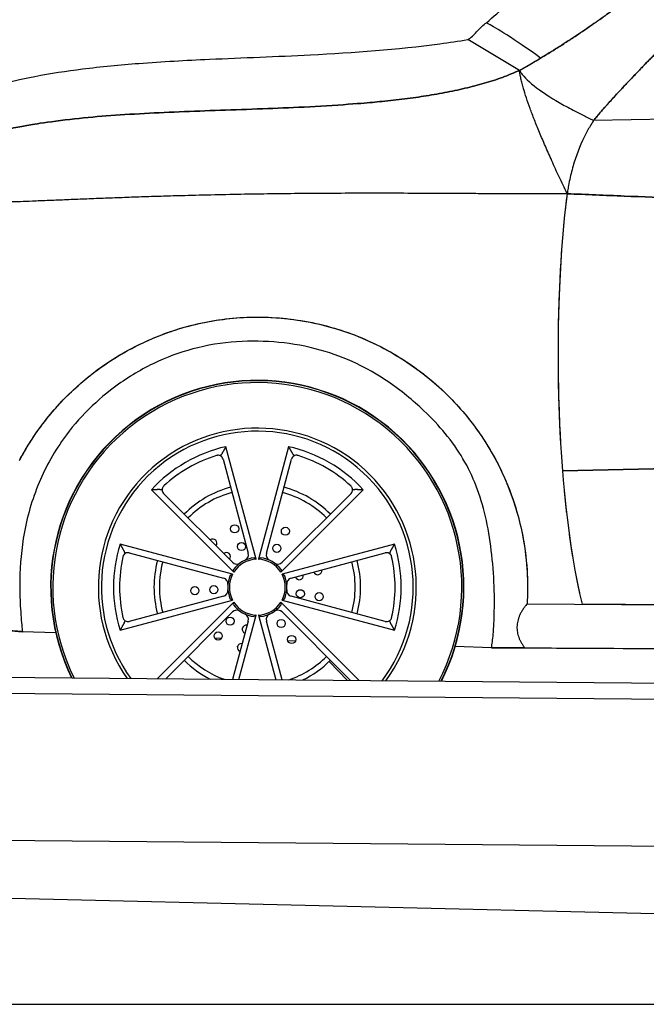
# Model space of a CAD drawing. Header units: millimetres. Extents: x -411 to 6777, y 0 to 7177.
# Tile 2 of 17: x 865 to 2017, y 0 to 1809. Entities that reach past the tile are written whole.
import ezdxf

# ---------------------------------------------------------------- set-up
doc = ezdxf.new("R2010")
doc.units = ezdxf.units.MM
doc.linetypes.add('AM_DIN_F_W050', pattern=[6.25, 4.75, -1.5])
for name, color, linetype, lineweight in [('AM_3', 6, 'AM_DIN_F_W050', 25), ('car', 10, 'Continuous', 25), ('Gebäude', 7, 'Continuous', 25), ('Plattform', 7, 'Continuous', 25)]:
    doc.layers.add(name, color=color, linetype=linetype, lineweight=lineweight)
doc.layers.get('AM_3').off()

# ---------------------------------------------------------------- blocks, each defined once
blk = doc.blocks.new('UG Plattfrom Gl550')
at = {"layer": 'Plattform'}
for p, q in [((498.3, 603.8), (5435.1, 560.7)), ((5429.8, 530.7), (503, 573.7)), ((5347, 261.5), (621.4, 302.7))]:
    blk.add_line(p, q, dxfattribs=at)
blk = doc.blocks.new('Gebäude_385_GT235')
at = {"layer": 'Gebäude'}
for p, q in [((630.1, 200), (2900, 146.1)), ((0, 0), (5900, 0))]:
    blk.add_line(p, q, dxfattribs=at)
blk = doc.blocks.new('car_210_UG')
at = {"layer": 'car'}
for p, q in [((1783.6, 1716.2), (1688.3, 1772.8)), ((1783.6, 1716.2), (1688.3, 1772.8)), ((3053.7, 1646.5), (1919.9, 1624.2)), ((2084.5, 1627.5), (1919.9, 1624.2)), ((1299.4, 817.9), (1243.9, 1024.8)), ((1359.1, 1024.8), (1303.7, 817.9)), ((864, 999.1), (864.6, 1000.3)), ((1238.5, 1002), (1284.8, 828.9)), ((1318.2, 828.9), (1364.6, 1002)), ((3022.7, 1008.2), (1862.6, 980.1)), ((1862.6, 980.1), (3022.7, 1008.2)), ((1106.8, 945.6), (1258.2, 794.1)), ((1344.8, 794.1), (1496.3, 945.6)), ((1255.9, 812.3), (1129.2, 938.9)), ((1473.8, 938.9), (1347.1, 812.3)), ((1256.1, 790.4), (1049.2, 845.8)), ((1553.9, 845.8), (1347, 790.4)), ((1066.2, 829.7), (1239.2, 783.3)), ((1363.8, 783.3), (1536.9, 829.7)), ((1049.2, 687.4), (1256.1, 742.9)), ((1239.2, 749.9), (1066.2, 703.6)), ((1347, 742.9), (1553.9, 687.5)), ((1536.9, 703.6), (1363.8, 750)), ((1258.2, 739.2), (1117.5, 598.4)), ((1488.9, 595.1), (1344.8, 739.2)), ((1797.4, 735.8), (3547.2, 725)), ((3067.3, 727.9), (1899.1, 735.1)), ((1133.1, 598.2), (1255.9, 721)), ((1267.7, 597.1), (1299.4, 715.4)), ((1303.7, 715.4), (1335.6, 596.5)), ((1347.1, 721), (1472.9, 595.3)), ((1284.8, 704.3), (1256.1, 597.2)), ((1347.2, 596.4), (1318.2, 704.3)), ((869.6, 684.7), (869.6, 684.7)), ((930.9, 682.6), (869.6, 684.7)), ((1235.5, 672.2), (1223.4, 672.6)), ((1371.6, 667.6), (1357.5, 668.1)), ((1732, 655.3), (1665.5, 657.6)), ((1793.2, 655.1), (3521.4, 645.8)), ((1467.6, 595.3), (1433.8, 630.2))]:
    blk.add_line(p, q, dxfattribs=at)
for centre in [(1259.8, 873.8), (1353.2, 869.4), (1272.5, 841.2), (1337.5, 838.1), (1186.7, 760.1), (1221.7, 762.1), (1380.6, 754.5), (1415.2, 749.2), (1251.5, 704.2), (1345.4, 699.8), (1229.6, 676.9), (1364.6, 670.5)]:
    blk.add_circle(centre, 7.5, dxfattribs=at)
for centre, radius, start, end in [((1301.5, 766.6), 380, 332.9472, 206.0528), ((1301.5, 766.6), 379.4, 332.9027, 206.0973), ((1301.5, 766.6), 376, 332.6422, 206.3578), ((1301.5, 766.6), 292.3, 323.97, 215.03), ((1301.5, 766.6), 292.3, 323.97, 215.03), ((1301.5, 766.6), 286.7, 323.1685, 215.8315), ((1301.5, 766.6), 264.5, 102.5807, 137.424), ((1301.5, 766.6), 264.5, 42.5807, 77.424), ((1301.5, 766.6), 253.3, 107.2352, 132.7695), ((1229.3, 999.5), 9.5, 15.0023, 60.7219), ((1373.8, 999.5), 9.5, 119.2828, 165.0023), ((1301.5, 766.6), 253.3, 47.2352, 72.7695), ((1136, 945.6), 9.5, 179.2828, 225.0023), ((1301.5, 766.6), 190, 105.0023, 135.0023), ((1301.5, 766.6), 190, 45.0023, 75.0023), ((1467.1, 945.7), 9.5, 315.0023, 0.7219), ((1301.5, 766.6), 180, 105.0023, 135.0023), ((1301.5, 766.6), 180, 45.0023, 75.0023), ((1219.8, 847.6), 7.5, 319.3416, 130.663), ((1301.5, 766.6), 264.5, 162.5807, 197.424), ((1301.5, 766.6), 264.5, 342.5807, 17.424), ((1301.5, 766.6), 253.3, 167.2352, 192.7695), ((1063.7, 820.5), 9.5, 75.0023, 120.7219), ((1301.5, 766.6), 190, 165.0023, 195.0023), ((1244.7, 822.9), 7.5, 318.0195, 131.9852), ((1301.5, 766.6), 54.3, 96.3395, 143.6651), ((1301.5, 766.6), 51.3, 92.4151, 147.5895), ((1274, 826.1), 11.2, 294.8327, 15.0023), ((1301.5, 766.6), 51.3, 32.4151, 87.5895), ((1301.5, 766.6), 54.3, 36.3395, 83.6651), ((1329, 826.1), 11.2, 165.0023, 245.172), ((1301.5, 766.6), 190, 345.0023, 15.0023), ((1539.3, 820.5), 9.5, 59.2828, 105.0023), ((1301.5, 766.6), 253.3, 347.2352, 12.7695), ((1301.5, 766.6), 180, 165.0023, 195.0023), ((1263.8, 820.2), 11.2, 225.0023, 305.172), ((1339.2, 820.2), 11.2, 234.8327, 315.0023), ((1412.5, 797), 7.5, 199.3416, 10.663), ((1301.5, 766.6), 180, 345.0023, 15.0023), ((1236.3, 772.5), 11.2, 354.8327, 75.0023), ((1301.5, 766.6), 54.3, 156.3395, 203.6651), ((1301.5, 766.6), 51.3, 152.4151, 207.5895), ((1301.5, 766.6), 51.3, 332.4151, 27.5895), ((1301.5, 766.6), 54.3, 336.3395, 23.6651), ((1366.7, 772.5), 11.2, 105.0023, 185.172), ((1378.7, 787.7), 7.5, 198.0195, 11.9852), ((1236.3, 760.7), 11.2, 285.0023, 5.172), ((1366.7, 760.7), 11.2, 174.8327, 255.0023), ((1263.8, 713.1), 11.2, 54.8327, 135.0023), ((1301.5, 766.6), 54.3, 216.3395, 263.6651), ((1301.5, 766.6), 51.3, 212.4151, 267.5895), ((1301.5, 766.6), 51.3, 272.4151, 327.5895), ((1301.5, 766.6), 54.3, 276.3395, 323.6651), ((1339.2, 713.1), 11.2, 45.0023, 125.172), ((1274, 707.2), 11.2, 345.0023, 65.172), ((1329, 707.2), 11.2, 114.8327, 195.0023), ((1063.7, 712.8), 9.5, 239.2828, 285.0023), ((1281.2, 689.3), 7.5, 78.0195, 251.9852), ((1539.3, 712.8), 9.5, 255.0023, 300.7219), ((1272.3, 655.4), 7.5, 79.3416, 250.663), ((1258.1, 660.1), 7.5, 337.422, 345.6889), ((1351.6, 663.1), 7.5, 25.422, 33.6889), ((1301.5, 766.6), 180, 225.0023, 250.185), ((1301.5, 766.6), 180, 288.815, 315.0023), ((1301.5, 766.6), 190, 225.0023, 242.8861), ((1301.5, 766.6), 190, 296.1139, 315.0023)]:
    blk.add_arc(centre, radius, start, end, dxfattribs=at)
for points, degree, knots in [([(1723, 1803.9), (1747.9, 1826), (1773.1, 1847.8), (1844.6, 1908.1), (1891.4, 1945.8), (1985.1, 2017.5), (2032, 2051.5), (2125.3, 2115.7), (2171.6, 2145.9), (2263.9, 2202.4), (2309.8, 2228.9), (2401.2, 2278.2), (2446.7, 2301.2), (2503.8, 2328), (2514.8, 2333.1), (2525.9, 2338.1)], 3, [0, 0, 0, 0, 10.000745, 10.000745, 28.029087, 28.029087, 45.39996, 45.39996, 61.987001, 61.987001, 77.873249, 77.873249, 93.144914, 93.144914, 96.792036, 96.792036, 96.792036, 96.792036]), ([(1919.9, 1624.2), (1989.6, 1710.1), (2242.1, 1951.9), (2364.4, 2081.7), (2627.5, 2237.5), (2953.7, 2318.6), (3130.7, 2339.6), (3557.4, 2330.6), (3859.6, 2219.6), (4176.6, 2088.8), (4387.2, 1816.4), (4441.1, 1729.3)], 4, [0, 0, 0, 0, 0, 0.218342, 0.304256, 0.388323, 0.481285, 0.576717, 0.671011, 0.769657, 1, 1, 1, 1, 1]), ([(1783.6, 1716.2), (1931.9, 1801.1), (1994.7, 1861.1), (2229.8, 2034.7), (2415.3, 2178), (2542.3, 2251.8), (2627.9, 2290.2), (2681.9, 2307.9), (2692.8, 2311.2)], 4, [0, 0, 0, 0, 0, 0.1645444, 0.2276337, 0.2904721, 0.3537602, 0.3692482, 0.3692482, 0.3692482, 0.3692482, 0.3692482]), ([(2578.7, 2266.5), (2557.2, 2256.2), (2497.8, 2225.5), (2400.4, 2166.5), (2235.9, 2039.4), (2013.3, 1874.8), (1942.4, 1810.8), (1822.5, 1738.9)], 4, [-0.3252889, -0.3252889, -0.3252889, -0.3252889, -0.3252889, -0.2904721, -0.2276337, -0.1645444, -0.0115677, -0.0115677, -0.0115677, -0.0115677, -0.0115677]), ([(1688.3, 1772.8), (1694.5, 1776.5), (1700, 1781.5), (1709.7, 1792.4), (1714.6, 1798.2), (1721.4, 1802.9), (1722.2, 1803.4), (1723, 1803.9)], 3, [0, 0, 0, 0, 2.168459, 2.168459, 4.394431, 4.394431, 4.667317, 4.667317, 4.667317, 4.667317]), ([(1822.5, 1738.9), (1798.5, 1756.4), (1777, 1770.7), (1744.5, 1791.4), (1733, 1798.2), (1725.5, 1802.5), (1724.3, 1803.2), (1723.2, 1803.8), (1723, 1803.9), (1723, 1803.9), (1723, 1803.9), (1723, 1803.9)], 3, [0, 0, 0, 0, 29.138736, 29.138736, 56.652867, 56.652867, 64.759262, 64.759262, 69.364427, 69.364427, 69.811859, 69.811859, 69.811859, 69.811859]), ([(1822.5, 1738.9), (1798.5, 1756.4), (1777, 1770.7), (1744.5, 1791.4), (1733, 1798.2), (1725.5, 1802.5), (1724.3, 1803.2), (1723.2, 1803.8), (1723, 1803.9), (1723, 1803.9), (1723, 1803.9), (1723, 1803.9)], 3, [0, 0, 0, 0, 29.138736, 29.138736, 56.652867, 56.652867, 64.759262, 64.759262, 69.364427, 69.364427, 69.811859, 69.811859, 69.811859, 69.811859]), ([(513.8, 1484.5), (524.7, 1500.8), (536.6, 1516.5), (562.8, 1546.4), (577.1, 1560.6), (607.3, 1586.9), (623.2, 1598.9), (656.6, 1621.1), (674.2, 1631.3), (711.3, 1650.1), (731, 1658.7), (772.6, 1674.5), (794.7, 1681.5), (841.9, 1694.6), (867.1, 1700.3), (921.4, 1710.8), (950.6, 1715.2), (1014.3, 1723.3), (1049, 1726.5), (1126.9, 1732.5), (1170.1, 1734.8), (1275.3, 1739.6), (1337.3, 1741.8), (1478.8, 1749), (1558.4, 1754.6), (1654.4, 1767.5), (1671.4, 1770), (1688.3, 1772.8)], 3, [0.270374, 0.270374, 0.270374, 0.270374, 6.155284, 6.155284, 12.192442, 12.192442, 18.148157, 18.148157, 24.229064, 24.229064, 30.638781, 30.638781, 37.58993, 37.58993, 45.327132, 45.327132, 54.16917, 54.16917, 64.606569, 64.606569, 77.605324, 77.605324, 96.200424, 96.200424, 120.109088, 120.109088, 125.250386, 125.250386, 125.250386, 125.250386]), ([(1783.6, 1716.2), (1783.9, 1715.7), (1784.1, 1715.2), (1784.5, 1714.7), (1785.7, 1712.9), (1787, 1711), (1788.6, 1709), (1795.6, 1700.2), (1806.1, 1690.8), (1820.1, 1680.7), (1831.8, 1672.2), (1846, 1663.2), (1862.6, 1653.8), (1870.9, 1649.1), (1879.9, 1644.3), (1889.4, 1639.4), (1894.2, 1636.9), (1899.1, 1634.4), (1904.2, 1631.9), (1907.2, 1630.4), (1910.3, 1628.9), (1913.4, 1627.4), (1915.3, 1626.4), (1917.3, 1625.5), (1919.2, 1624.5), (1919.5, 1624.4), (1919.7, 1624.3), (1919.9, 1624.2)], 3, [0, 0, 0, 0, 0.019238, 0.019238, 0.019238, 0.093637, 0.093637, 0.093637, 0.432419, 0.432419, 0.432419, 0.71621, 0.71621, 0.71621, 0.858105, 0.858105, 0.858105, 0.929052, 0.929052, 0.929052, 0.971227, 0.971227, 0.971227, 0.997103, 0.997103, 0.997103, 1, 1, 1, 1]), ([(1783.6, 1716.2), (1783.9, 1715.7), (1784.1, 1715.2), (1784.5, 1714.7), (1785.7, 1712.9), (1787, 1711), (1788.6, 1709), (1795.6, 1700.2), (1806.1, 1690.8), (1820.1, 1680.7), (1831.8, 1672.2), (1846, 1663.2), (1862.6, 1653.8), (1870.9, 1649.1), (1879.9, 1644.3), (1889.4, 1639.4), (1894.2, 1636.9), (1899.1, 1634.4), (1904.2, 1631.9), (1907.2, 1630.4), (1910.3, 1628.9), (1913.4, 1627.4), (1915.3, 1626.4), (1917.3, 1625.5), (1919.2, 1624.5), (1919.5, 1624.4), (1919.7, 1624.3), (1919.9, 1624.2)], 3, [0, 0, 0, 0, 0.019238, 0.019238, 0.019238, 0.093637, 0.093637, 0.093637, 0.432419, 0.432419, 0.432419, 0.71621, 0.71621, 0.71621, 0.858105, 0.858105, 0.858105, 0.929052, 0.929052, 0.929052, 0.971227, 0.971227, 0.971227, 0.997103, 0.997103, 0.997103, 1, 1, 1, 1]), ([(1919.9, 1624.2), (1918.7, 1622.3), (1917.5, 1620.4), (1916.3, 1618.5), (1912.5, 1612.4), (1908.9, 1606.1), (1905.6, 1599.7), (1897.1, 1583.3), (1890, 1566), (1884.2, 1547.6), (1881.4, 1538.5), (1878.9, 1529), (1876.7, 1519.4), (1875.6, 1514.5), (1874.6, 1509.7), (1873.7, 1504.7), (1873.1, 1501.5), (1872.6, 1498.3), (1872.1, 1495.1), (1871.8, 1493.3), (1871.5, 1491.5), (1871.2, 1489.6)], 3, [-1, -1, -1, -1, -0.950775, -0.950775, -0.950775, -0.794395, -0.794395, -0.794395, -0.397197, -0.397197, -0.397197, -0.198599, -0.198599, -0.198599, -0.099299, -0.099299, -0.099299, -0.035932, -0.035932, -0.035932, 0, 0, 0, 0]), ([(1919.9, 1624.2), (1918.7, 1622.3), (1917.5, 1620.4), (1916.3, 1618.5), (1912.5, 1612.4), (1908.9, 1606.1), (1905.6, 1599.7), (1897.1, 1583.3), (1890, 1566), (1884.2, 1547.6), (1881.4, 1538.5), (1878.9, 1529), (1876.7, 1519.4), (1875.6, 1514.5), (1874.6, 1509.7), (1873.7, 1504.7), (1873.1, 1501.5), (1872.6, 1498.3), (1872.1, 1495.1), (1871.8, 1493.3), (1871.5, 1491.5), (1871.2, 1489.6)], 3, [-1, -1, -1, -1, -0.950775, -0.950775, -0.950775, -0.794395, -0.794395, -0.794395, -0.397197, -0.397197, -0.397197, -0.198599, -0.198599, -0.198599, -0.099299, -0.099299, -0.099299, -0.035932, -0.035932, -0.035932, 0, 0, 0, 0]), ([(864.6, 1000.3), (866.8, 1004.4), (869.1, 1008.5), (871.4, 1012.5), (874.2, 1017.4), (877, 1022.2), (879.9, 1026.9), (888.2, 1040.5), (897.2, 1053.6), (906.8, 1066.3), (923.9, 1088.8), (942.9, 1109.9), (963.5, 1129.2), (985.7, 1149.9), (1009.7, 1168.6), (1035.3, 1184.9), (1053.3, 1196.4), (1072.1, 1206.8), (1091.4, 1215.9), (1117.4, 1228.1), (1144.4, 1238), (1172.1, 1245.6), (1206, 1254.8), (1240.8, 1260.4), (1275.9, 1262.3), (1311.3, 1264.1), (1346.8, 1262.2), (1381.8, 1256.5), (1418.1, 1250.7), (1453.7, 1240.7), (1487.8, 1227), (1518.9, 1214.4), (1548.7, 1198.8), (1576.6, 1180.2), (1609.8, 1158.2), (1640.2, 1132.2), (1667.2, 1103), (1689.4, 1078.9), (1709.2, 1052.6), (1726.2, 1024.6), (1741.4, 999.6), (1754.3, 973.4), (1764.8, 946.2), (1774.9, 920.4), (1782.7, 893.8), (1788.2, 866.8), (1792.7, 844.7), (1795.7, 822.5), (1797.2, 800.5), (1797.7, 793.4), (1798, 786.3), (1798.2, 779.2), (1798.3, 774.5), (1798.4, 769.8), (1798.4, 765.2), (1798.4, 762.1), (1798.3, 759), (1798.3, 755.9), (1798.2, 753), (1798.1, 750.1), (1798, 747.3), (1797.9, 745.2), (1797.8, 743.1), (1797.7, 741), (1797.6, 739.3), (1797.5, 737.6), (1797.4, 735.8)], 3, [-138.45697, -138.45697, -138.45697, -138.45697, -137.055536, -137.055536, -137.055536, -135.388946, -135.388946, -135.388946, -130.628461, -130.628461, -130.628461, -122.168917, -122.168917, -122.168917, -113.092518, -113.092518, -113.092518, -106.696109, -106.696109, -106.696109, -98.112754, -98.112754, -98.112754, -87.618376, -87.618376, -87.618376, -77.024419, -77.024419, -77.024419, -66.022833, -66.022833, -66.022833, -55.972062, -55.972062, -55.972062, -44.051267, -44.051267, -44.051267, -34.236995, -34.236995, -34.236995, -25.510031, -25.510031, -25.510031, -17.211209, -17.211209, -17.211209, -10.421535, -10.421535, -10.421535, -8.225168, -8.225168, -8.225168, -6.761349, -6.761349, -6.761349, -5.779988, -5.779988, -5.779988, -4.868611, -4.868611, -4.868611, -4.186401, -4.186401, -4.186401, -3.631861, -3.631861, -3.631861, -3.631861]), ([(864.6, 1000.3), (868.1, 1006.8), (871.7, 1013.2), (890.9, 1045.6), (908.7, 1070.2), (962.9, 1132.4), (1003.2, 1166), (1087.7, 1216.5), (1130.6, 1234.6), (1208.6, 1255.2), (1242.6, 1260.5), (1310, 1264), (1343.1, 1262.4), (1416.5, 1251.4), (1456.3, 1240.2), (1530.7, 1209), (1565.2, 1189.4), (1620.9, 1148.3), (1643.2, 1128.5), (1684.8, 1084.3), (1703.8, 1059.9), (1737, 1007.9), (1751.2, 980.3), (1774.6, 922), (1783.6, 891.3), (1794.1, 836.2), (1796.9, 812.1), (1798.7, 770.4), (1798.5, 752.9), (1797.4, 735.8)], 3, [-138.45697, -138.45697, -138.45697, -138.45697, -136.252918, -136.252918, -127.187492, -127.187492, -111.604754, -111.604754, -97.774646, -97.774646, -87.518047, -87.518047, -77.626977, -77.626977, -65.326261, -65.326261, -53.494168, -53.494168, -44.571649, -44.571649, -35.338748, -35.338748, -26.083345, -26.083345, -16.541869, -16.541869, -9.16094, -9.16094, -3.631861, -3.631861, -3.631861, -3.631861]), ([(1732, 655.3), (1732.6, 658.7), (1733.2, 662.4), (1733.7, 666.4), (1734.3, 670.7), (1734.8, 675.4), (1735.2, 680.4), (1736, 689), (1736.5, 698.5), (1736.9, 708.6), (1737.6, 726.9), (1737.7, 747.2), (1736.9, 768.1), (1736.1, 789.8), (1734.5, 812.3), (1731.8, 834.2), (1729.2, 855.6), (1725.6, 876.6), (1721, 896.6), (1716.4, 916.1), (1710.8, 934.7), (1704.1, 952.2), (1697.2, 970), (1689.1, 986.7), (1679.7, 1002.6), (1670.2, 1018.7), (1659.3, 1034.1), (1646.9, 1049.1), (1635.2, 1063.3), (1622.1, 1077.3), (1607.9, 1090.8), (1587.8, 1109.9), (1565.3, 1128.2), (1541.3, 1144.4), (1525.3, 1155.2), (1508.7, 1165.1), (1491.6, 1173.6), (1470.5, 1184.2), (1448.7, 1193), (1426.4, 1199.7), (1401.8, 1207.2), (1376.5, 1212.3), (1350.7, 1215.4), (1325.5, 1218.4), (1299.7, 1219.4), (1273.7, 1218.2), (1246.6, 1216.9), (1219.3, 1213.3), (1192.2, 1206.7), (1167.6, 1200.7), (1143.2, 1192.4), (1119.6, 1181.7), (1094, 1170.1), (1069.2, 1155.8), (1046.2, 1139.4), (1026.5, 1125.4), (1008.2, 1109.9), (991.6, 1093.5), (974.3, 1076.4), (958.8, 1058.3), (945.4, 1039.5), (925.5, 1011.8), (910, 982.9), (898.2, 953.6), (885.1, 921.2), (876.5, 888.4), (871.3, 855.8), (866.7, 826.7), (864.8, 797.8), (864.7, 769.3), (864.7, 755), (865.2, 740.9), (866.1, 726.8), (866.5, 719.6), (867, 712.4), (867.6, 705.3), (868.1, 700.2), (868.5, 695.1), (869, 690), (869.2, 688.2), (869.4, 686.5), (869.6, 684.7)], 3, [0, 0, 0, 0, 0.011018, 0.011018, 0.011018, 0.023022, 0.023022, 0.023022, 0.043824, 0.043824, 0.043824, 0.081713, 0.081713, 0.081713, 0.121324, 0.121324, 0.121324, 0.159864, 0.159864, 0.159864, 0.197441, 0.197441, 0.197441, 0.235401, 0.235401, 0.235401, 0.273728, 0.273728, 0.273728, 0.310088, 0.310088, 0.310088, 0.361343, 0.361343, 0.361343, 0.395554, 0.395554, 0.395554, 0.437791, 0.437791, 0.437791, 0.484325, 0.484325, 0.484325, 0.529861, 0.529861, 0.529861, 0.577215, 0.577215, 0.577215, 0.620142, 0.620142, 0.620142, 0.666757, 0.666757, 0.666757, 0.706648, 0.706648, 0.706648, 0.748381, 0.748381, 0.748381, 0.810125, 0.810125, 0.810125, 0.878264, 0.878264, 0.878264, 0.939132, 0.939132, 0.939132, 0.969566, 0.969566, 0.969566, 0.985066, 0.985066, 0.985066, 0.996143, 0.996143, 0.996143, 1, 1, 1, 1]), ([(1732, 655.3), (1732.6, 658.7), (1733.2, 662.4), (1733.7, 666.4), (1734.3, 670.7), (1734.8, 675.4), (1735.2, 680.4), (1736, 689), (1736.5, 698.5), (1736.9, 708.6), (1737.6, 726.9), (1737.7, 747.2), (1736.9, 768.1), (1736.1, 789.8), (1734.5, 812.3), (1731.8, 834.2), (1729.2, 855.6), (1725.6, 876.6), (1721, 896.6), (1716.4, 916.1), (1710.8, 934.7), (1704.1, 952.2), (1697.2, 970), (1689.1, 986.7), (1679.7, 1002.6), (1670.2, 1018.7), (1659.3, 1034.1), (1646.9, 1049.1), (1635.2, 1063.3), (1622.1, 1077.3), (1607.9, 1090.8), (1587.8, 1109.9), (1565.3, 1128.2), (1541.3, 1144.4), (1525.3, 1155.2), (1508.7, 1165.1), (1491.6, 1173.6), (1470.5, 1184.2), (1448.7, 1193), (1426.4, 1199.7), (1401.8, 1207.2), (1376.5, 1212.3), (1350.7, 1215.4), (1325.5, 1218.4), (1299.7, 1219.4), (1273.7, 1218.2), (1246.6, 1216.9), (1219.3, 1213.3), (1192.2, 1206.7), (1167.6, 1200.7), (1143.2, 1192.4), (1119.6, 1181.7), (1094, 1170.1), (1069.2, 1155.8), (1046.2, 1139.4), (1026.5, 1125.4), (1008.2, 1109.9), (991.6, 1093.5), (974.3, 1076.4), (958.8, 1058.3), (945.4, 1039.5), (925.5, 1011.8), (910, 982.9), (898.2, 953.6), (885.1, 921.2), (876.5, 888.4), (871.3, 855.8), (866.7, 826.7), (864.8, 797.8), (864.7, 769.3), (864.7, 755), (865.2, 740.9), (866.1, 726.8), (866.5, 719.6), (867, 712.4), (867.6, 705.3), (868.1, 700.2), (868.5, 695.1), (869, 690), (869.2, 688.2), (869.4, 686.5), (869.6, 684.7)], 3, [0, 0, 0, 0, 0.011018, 0.011018, 0.011018, 0.023022, 0.023022, 0.023022, 0.043824, 0.043824, 0.043824, 0.081713, 0.081713, 0.081713, 0.121324, 0.121324, 0.121324, 0.159864, 0.159864, 0.159864, 0.197441, 0.197441, 0.197441, 0.235401, 0.235401, 0.235401, 0.273728, 0.273728, 0.273728, 0.310088, 0.310088, 0.310088, 0.361343, 0.361343, 0.361343, 0.395554, 0.395554, 0.395554, 0.437791, 0.437791, 0.437791, 0.484325, 0.484325, 0.484325, 0.529861, 0.529861, 0.529861, 0.577215, 0.577215, 0.577215, 0.620142, 0.620142, 0.620142, 0.666757, 0.666757, 0.666757, 0.706648, 0.706648, 0.706648, 0.748381, 0.748381, 0.748381, 0.810125, 0.810125, 0.810125, 0.878264, 0.878264, 0.878264, 0.939132, 0.939132, 0.939132, 0.969566, 0.969566, 0.969566, 0.985066, 0.985066, 0.985066, 0.996143, 0.996143, 0.996143, 1, 1, 1, 1]), ([(1233.9, 1007.8), (1233.9, 1007.8), (1233.9, 1007.8), (1232.9, 1008.4), (1231.7, 1008.8), (1229.8, 1009), (1229.1, 1009.1), (1227.8, 1008.9), (1227.1, 1008.8), (1226.5, 1008.6)], 3, [0.9717341, 0.9717341, 0.9717341, 0.9717341, 0.9797731, 0.9797731, 1.3824131, 1.3824131, 1.5837331, 1.5837331, 1.7850531, 1.7850531, 1.7850531, 1.7850531]), ([(1376.6, 1008.6), (1375.9, 1008.8), (1375.3, 1008.9), (1373.9, 1009.1), (1373.3, 1009), (1371.3, 1008.8), (1370.1, 1008.4), (1369.2, 1007.8), (1369.1, 1007.8), (1369.1, 1007.8)], 3, [5.1835112, 5.1835112, 5.1835112, 5.1835112, 5.3848312, 5.3848312, 5.5861512, 5.5861512, 5.9887912, 5.9887912, 5.9968302, 5.9968302, 5.9968302, 5.9968302]), ([(1129.5, 952.6), (1129, 952.2), (1128.6, 951.6), (1127.8, 950.5), (1127.5, 950), (1126.7, 948.2), (1126.5, 946.9), (1126.5, 945.8), (1126.5, 945.8), (1126.5, 945.8)], 3, [5.1835112, 5.1835112, 5.1835112, 5.1835112, 5.3848312, 5.3848312, 5.5861512, 5.5861512, 5.9887912, 5.9887912, 5.9968302, 5.9968302, 5.9968302, 5.9968302]), ([(1476.6, 945.8), (1476.6, 945.8), (1476.6, 945.8), (1476.6, 946.9), (1476.3, 948.2), (1475.6, 950), (1475.3, 950.6), (1474.5, 951.7), (1474, 952.2), (1473.5, 952.6)], 3, [0.9717341, 0.9717341, 0.9717341, 0.9717341, 0.9797731, 0.9797731, 1.3824131, 1.3824131, 1.5837331, 1.5837331, 1.7850531, 1.7850531, 1.7850531, 1.7850531]), ([(1874.8, 864.7), (1875.5, 859.7), (1876.8, 850), (1878.3, 840.2), (1879.9, 830), (1880.7, 824.9)], 4, [0.436773, 0.436773, 0.436773, 0.436773, 0.436773, 0.5128703, 0.5860136, 0.5860136, 0.5860136, 0.5860136, 0.5860136]), ([(1058.9, 828.7), (1058.9, 828.7), (1058.8, 828.7), (1057.9, 828.1), (1056.9, 827.3), (1055.7, 825.7), (1055.4, 825.1), (1054.8, 823.9), (1054.6, 823.3), (1054.5, 822.6)], 3, [0.9717341, 0.9717341, 0.9717341, 0.9717341, 0.9797731, 0.9797731, 1.3824131, 1.3824131, 1.5837331, 1.5837331, 1.7850531, 1.7850531, 1.7850531, 1.7850531]), ([(1548.6, 822.6), (1548.5, 823.3), (1548.2, 823.9), (1547.7, 825.2), (1547.3, 825.7), (1546.1, 827.3), (1545.2, 828.1), (1544.2, 828.7), (1544.2, 828.7), (1544.2, 828.7)], 3, [5.1835112, 5.1835112, 5.1835112, 5.1835112, 5.3848312, 5.3848312, 5.5861512, 5.5861512, 5.9887912, 5.9887912, 5.9968302, 5.9968302, 5.9968302, 5.9968302]), ([(1888, 784.2), (1888.6, 781), (1890.2, 773.3), (1891.7, 766.1), (1893.3, 758.6), (1894.3, 754.3)], 4, [0.7384657, 0.7384657, 0.7384657, 0.7384657, 0.7384657, 0.7929136, 0.8711376, 0.8711376, 0.8711376, 0.8711376, 0.8711376]), ([(1054.5, 710.7), (1054.6, 710), (1054.8, 709.4), (1055.4, 708.1), (1055.7, 707.6), (1056.9, 706), (1057.9, 705.2), (1058.8, 704.6), (1058.9, 704.6), (1058.9, 704.6)], 3, [5.1835112, 5.1835112, 5.1835112, 5.1835112, 5.3848312, 5.3848312, 5.5861512, 5.5861512, 5.9887912, 5.9887912, 5.9968302, 5.9968302, 5.9968302, 5.9968302]), ([(1544.2, 704.6), (1544.2, 704.6), (1544.2, 704.6), (1545.2, 705.2), (1546.2, 706), (1547.3, 707.6), (1547.7, 708.2), (1548.2, 709.4), (1548.5, 710), (1548.6, 710.7)], 3, [0.9717341, 0.9717341, 0.9717341, 0.9717341, 0.9797731, 0.9797731, 1.3824131, 1.3824131, 1.5837331, 1.5837331, 1.7850531, 1.7850531, 1.7850531, 1.7850531]), ([(869.6, 684.7), (866.6, 685), (863.7, 685.3), (860.7, 685.6), (855, 686.1), (849.2, 686.7), (843.5, 687.2), (839.1, 687.6), (834.8, 688), (830.5, 688.5), (829.2, 688.6), (828, 688.7), (826.8, 688.8)], 3, [0, 0, 0, 0, 1.042309, 1.042309, 1.042309, 3.060866, 3.060866, 3.060866, 4.590216, 4.590216, 4.590216, 5.020443, 5.020443, 5.020443, 5.020443]), ([(826.8, 688.8), (830.2, 688.5), (833.7, 688.1), (837.1, 687.8), (842.6, 687.3), (848.1, 686.8), (853.6, 686.2), (857.6, 685.9), (861.6, 685.5), (865.6, 685.1), (866.9, 685), (868.2, 684.8), (869.6, 684.7)], 3, [-5.020443, -5.020443, -5.020443, -5.020443, -3.806814, -3.806814, -3.806814, -1.877345, -1.877345, -1.877345, -0.472403, -0.472403, -0.472403, 0, 0, 0, 0]), ([(871.2, 684.4), (871.2, 684.4), (871.2, 684.4), (871.2, 684.4), (871.2, 684.4), (871.1, 684.4), (871, 684.4), (870.8, 684.5), (870.6, 684.5), (870.2, 684.6), (870, 684.6), (869.7, 684.7), (869.7, 684.7), (869.6, 684.7), (869.6, 684.7), (869.6, 684.7)], 3, [0, 0, 0, 0, 0.0004883, 0.0004883, 0.0024414, 0.0024414, 0.0180664, 0.0180664, 0.0805796, 0.0805796, 0.1442588, 0.1442588, 0.1601447, 0.1601447, 0.1650484, 0.1650484, 0.1650484, 0.1650484]), ([(1793.2, 655.1), (1783, 655.1), (1772.7, 655.2), (1762.4, 655.2), (1754.5, 655.2), (1746.6, 655.3), (1738.7, 655.3), (1736.5, 655.3), (1734.3, 655.3), (1732, 655.3)], 3, [0, 0, 0, 0, 3.078917, 3.078917, 3.078917, 5.449118, 5.449118, 5.449118, 6.118865, 6.118865, 6.118865, 6.118865]), ([(1732, 655.3), (1736.7, 655.3), (1741.3, 655.3), (1745.9, 655.3), (1754.3, 655.2), (1762.8, 655.2), (1771.3, 655.2), (1778.6, 655.1), (1785.9, 655.1), (1793.2, 655.1)], 3, [-6.118865, -6.118865, -6.118865, -6.118865, -4.735874, -4.735874, -4.735874, -2.196204, -2.196204, -2.196204, 0, 0, 0, 0]), ([(1793.2, 655.1), (1819.3, 655), (1845.4, 654.8), (1871.5, 654.6), (1963, 654.2), (2054.4, 653.7), (2145.9, 653.2), (2379, 651.9), (2612.1, 650.7), (2845.1, 649.4), (2961.7, 648.8), (3078.2, 648.2), (3194.7, 647.5), (3253, 647.2), (3311.3, 646.9), (3369.5, 646.6), (3398.7, 646.4), (3427.8, 646.3), (3456.9, 646.1), (3472.5, 646), (3488, 646), (3503.5, 645.9), (3509.5, 645.8), (3515.5, 645.8), (3521.4, 645.8)], 3, [0, 0, 0, 0, 7.824639, 7.824639, 7.824639, 35.269161, 35.269161, 35.269161, 105.19106, 105.19106, 105.19106, 140.15201, 140.15201, 140.15201, 157.632485, 157.632485, 157.632485, 166.372722, 166.372722, 166.372722, 171.033923, 171.033923, 171.033923, 172.821052, 172.821052, 172.821052, 172.821052])]:
    blk.add_open_spline(points, degree=degree, knots=knots, dxfattribs=at)
for points, degree in [([(2059.6, 1773.6), (2017.9, 1731.5), (1977.7, 1690.1), (1942.8, 1652.4), (1919.9, 1624.2)], 4), ([(1783.6, 1716.2), (1794, 1722.1), (1803.9, 1727.9), (1813.4, 1733.5), (1822.5, 1738.9)], 4), ([(1783.6, 1716.2), (1517.3, 1596), (991.8, 1677.5), (717.2, 1634.8), (611.2, 1477.9)], 4), ([(611.2, 1477.9), (717.2, 1634.8), (991.8, 1677.5), (1517.3, 1596), (1783.6, 1716.2)], 4), ([(1871.2, 1489.6), (1790.6, 1658.5), (1783.6, 1716.2)], 2), ([(1871.2, 1489.6), (1617.1, 1487.3), (1213.5, 1502.1), (931.5, 1471.6), (728.9, 1471.8)], 4), ([(1871.2, 1489.6), (1617.1, 1487.3), (1213.5, 1502.1), (931.5, 1471.6), (728.9, 1471.8)], 4), ([(1871.2, 1489.6), (1844.6, 1291.1), (1846.7, 945.8), (1898.8, 735.1)], 3), ([(1871.2, 1489.6), (1853.5, 1357.3), (1848.5, 1159.6), (1862.6, 980.1)], 3), ([(1871.2, 1489.6), (2572.3, 1461.5), (3024.7, 1430.9)], 2), ([(3024.7, 1430.9), (2572.3, 1461.5), (1871.2, 1489.6)], 2), ([(1243.9, 1024.8), (1239.8, 1018), (1236, 1011.3)], 2), ([(1367.1, 1011.3), (1363.2, 1018), (1359.1, 1024.8)], 2), ([(1233.9, 1007.8), (1234.9, 1009.6), (1236, 1011.3)], 2), ([(1367.1, 1011.3), (1368.1, 1009.6), (1369.1, 1007.8)], 2), ([(1122.4, 945.8), (1114.7, 945.8), (1106.8, 945.6)], 2), ([(1122.4, 945.8), (1124.4, 945.8), (1126.5, 945.8)], 2), ([(1476.6, 945.8), (1478.6, 945.8), (1480.7, 945.8)], 2), ([(1496.3, 945.6), (1488.4, 945.8), (1480.7, 945.8)], 2), ([(1865.6, 945.2), (1866.6, 934.8), (1867.6, 924.2), (1868.8, 913.7), (1869.9, 903.4)], 4), ([(1049.2, 845.8), (1053, 838.9), (1056.8, 832.2)], 2), ([(1546.2, 832.2), (1550.1, 838.9), (1553.9, 845.8)], 2), ([(1058.9, 828.7), (1057.8, 830.4), (1056.8, 832.2)], 2), ([(1295.5, 820.6), (1297.5, 819.3), (1299.4, 817.9)], 2), ([(1303.7, 817.9), (1305.6, 819.3), (1307.5, 820.6)], 2), ([(1546.2, 832.2), (1545.2, 830.5), (1544.2, 828.7)], 2), ([(1258.2, 794.1), (1258, 796.4), (1257.8, 798.8)], 2), ([(1345.3, 798.8), (1345.1, 796.4), (1344.8, 794.1)], 2), ([(1251.8, 788.4), (1254, 789.5), (1256.1, 790.4)], 2), ([(1347, 790.4), (1349.1, 789.5), (1351.3, 788.4)], 2), ([(1256.1, 742.9), (1254, 743.8), (1251.8, 744.9)], 2), ([(1351.3, 744.9), (1349.1, 743.8), (1347, 742.9)], 2), ([(1257.8, 734.5), (1258, 736.9), (1258.2, 739.2)], 2), ([(1344.8, 739.2), (1345.1, 736.9), (1345.3, 734.5)], 2), ([(1797.4, 735.8), (1762.7, 694.8), (1793.2, 655.1)], 2), ([(1797.4, 735.8), (1762.7, 694.8), (1793.2, 655.1)], 2), ([(1898.6, 736), (1898.7, 735.6), (1898.8, 735.3), (1898.9, 735.2), (1899, 735.1)], 4), ([(1299.4, 715.4), (1297.5, 714), (1295.5, 712.7)], 2), ([(1307.5, 712.7), (1305.6, 714), (1303.7, 715.4)], 2), ([(1056.8, 701.1), (1053, 694.4), (1049.2, 687.4)], 2), ([(1056.8, 701.1), (1057.9, 702.8), (1058.9, 704.6)], 2), ([(1544.2, 704.6), (1545.2, 702.9), (1546.2, 701.1)], 2), ([(1553.9, 687.5), (1550.1, 694.4), (1546.2, 701.1)], 2), ([(869.2, 684.7), (869.2, 684.7), (869.4, 684.7), (869, 684.8)], 3), ([(869.6, 684.7), (869.6, 684.7), (869.6, 684.7), (869.6, 684.7)], 3), ([(1747.3, 655.3), (1742.2, 655.3), (1737.1, 655.3), (1732, 655.3)], 3), ([(1777.9, 655.1), (1772.5, 655.2), (1767.1, 655.2), (1761.7, 655.2)], 3)]:
    blk.add_open_spline(points, degree=degree, dxfattribs=at)

msp = doc.modelspace()

# ---------------------------------------------------------------- block references
for name in ['Gebäude_385_GT235', 'UG Plattfrom Gl550']:
    msp.add_blockref(name, (0, 0))
at = {"layer": 'AM_3'}
msp.add_blockref('car_210_UG', (0, 0), dxfattribs=at)

doc.saveas('drawing.dxf')
